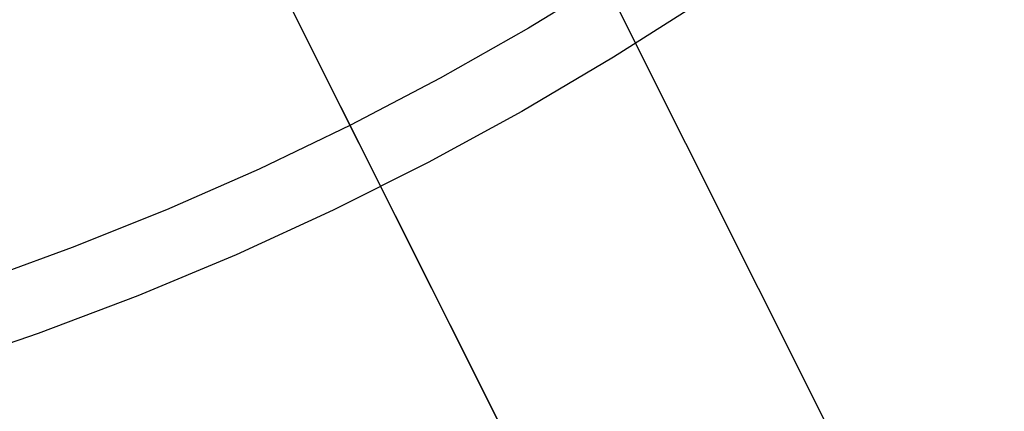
# Model space of a CAD drawing. Header units: millimetres. Extents: x 7986 to 9191, y -11326 to -10283.
# Tile 52 of 256: x 8616 to 8643, y -10747 to -10736. Entities that reach past the tile are written whole.
import ezdxf

# ---------------------------------------------------------------- set-up
doc = ezdxf.new("R2010")
doc.units = ezdxf.units.MM
doc.layers.add('color', color=7, linetype='Continuous')
doc.layers.add('luz', color=7, linetype='Continuous')

msp = doc.modelspace()

# ---------------------------------------------------------------- linework, layer by layer
at = {"layer": 'color', "color": 254, "true_color": 0xcad1ee}
for p, q in [((8615.835, -10720.428, 0.259), (8654.774, -10798.125, -36.784)), ((8622.066, -10732.862, -3.495), (8656.742, -10802.051, -36.481)), ((8632.369, -10735.007, -8.631), (8630.022, -10736.442, -8.631)), ((8634.775, -10735.671, -7.252), (8632.336, -10737.227, -7.252)), ((8630.022, -10736.442, -8.631), (8627.628, -10737.797, -8.631)), ((8632.336, -10737.227, -7.252), (8629.845, -10738.699, -7.252)), ((8627.628, -10737.797, -8.631), (8625.189, -10739.071, -8.631)), ((8629.845, -10738.699, -7.252), (8627.304, -10740.084, -7.252)), ((8625.189, -10739.071, -8.631), (8622.709, -10740.263, -8.631)), ((8627.304, -10740.084, -7.252), (8624.717, -10741.38, -7.252)), ((8622.709, -10740.263, -8.631), (8620.191, -10741.37, -8.631)), ((8620.191, -10741.37, -8.631), (8617.636, -10742.393, -8.631)), ((8624.717, -10741.38, -7.252), (8622.087, -10742.587, -7.252)), ((8617.636, -10742.393, -8.631), (8615.049, -10743.329, -8.631)), ((8622.087, -10742.587, -7.252), (8619.417, -10743.702, -7.252)), ((8619.417, -10743.702, -7.252), (8616.71, -10744.724, -7.252)), ((8616.71, -10744.724, -7.252), (8613.97, -10745.652, -7.252))]:
    msp.add_line(p, q, dxfattribs=at)
at = {"layer": 'luz', "color": 254, "true_color": 0xcad1ee}
for p, q in [((8527.776, -10527.27, -56.991), (8663.249, -10797.278, -56.991)), ((8527.776, -10527.27, -58.491), (8663.249, -10797.278, -58.491))]:
    msp.add_line(p, q, dxfattribs=at)

doc.saveas('drawing.dxf')
